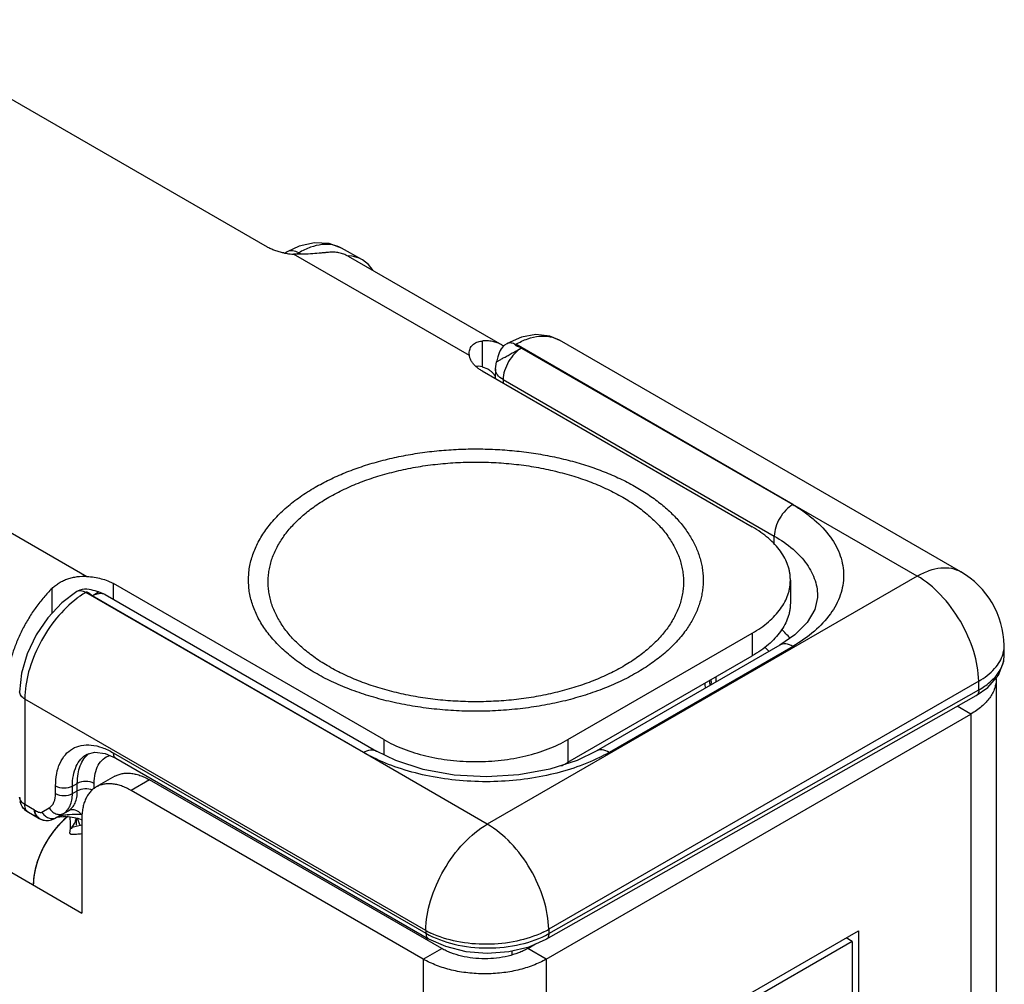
# Model space of a CAD drawing. Header units: inches. Extents: x 0 to 22, y 0 to 17.
# Tile 15 of 32: x 3.5 to 4.6, y 13.7 to 14.8. Entities that reach past the tile are written whole.
import ezdxf

# ---------------------------------------------------------------- set-up
doc = ezdxf.new("R2010")
doc.units = ezdxf.units.IN
doc.header["$LTSCALE"] = 1.21
doc.header["$MEASUREMENT"] = 0
doc.layers.get('0').update_dxf_attribs({"linetype": 'CONTINUOUS'})
for name, color, linetype in [('02___PRT_ALL_AXES', 7, 'CONTINUOUS'), ('03___PRT_ALL_CURVES', 7, 'CONTINUOUS'), ('FEATURES', 7, 'CONTINUOUS')]:
    doc.layers.add(name, color=color, linetype=linetype)

msp = doc.modelspace()

# ---------------------------------------------------------------- linework, layer by layer
at = {"color": 3, "linetype": 'CONTINUOUS'}
for p, q in [((2.1626, 14.5784), (3.5584, 13.7725)), ((4.6112, 14.0425), (4.6112, 11.447)), ((4.093, 13.7194), (4.5819, 14.0017)), ((4.5819, 14.0017), (4.5819, 11.4062)), ((3.9515, 13.7194), (3.615, 13.9137)), ((3.5408, 13.8825), (3.5346, 13.8767)), ((3.5584, 13.8811), (3.5584, 13.7725)), ((3.5469, 13.8709), (3.5465, 13.8695)), ((3.5469, 13.8709), (3.5488, 13.8736)), ((3.5469, 13.8709), (3.5469, 13.8709)), ((3.5473, 13.8709), (3.5469, 13.8709)), ((3.5519, 13.8722), (3.5473, 13.8709)), ((3.5584, 13.8737), (3.5519, 13.8722)), ((4.1669, 13.5872), (4.4524, 13.752)), ((4.4524, 13.752), (4.4524, 13.6538)), ((3.9515, 13.7194), (3.9515, 11.1239)), ((4.093, 13.7194), (4.093, 11.1239))]:
    msp.add_line(p, q, dxfattribs=at)
at = {"color": 7, "linetype": 'CONTINUOUS'}
for p, q in [((3.7949, 14.5341), (3.7925, 14.5327)), ((3.8086, 14.5405), (3.7949, 14.5341)), ((3.8081, 14.533), (3.8054, 14.5314)), ((3.811, 14.5313), (3.8081, 14.533)), ((3.8809, 14.5252), (3.8575, 14.5383)), ((4.5702, 14.1656), (4.1082, 14.4324)), ((4.377, 14.2431), (4.0579, 14.4276)), ((4.0646, 14.4233), (4.377, 14.2431)), ((4.0362, 14.4086), (4.0358, 14.4073)), ((4.0191, 14.3969), (4.3302, 14.2173)), ((4.0346, 14.3993), (4.0344, 14.3881)), ((4.0346, 14.3993), (4.0358, 14.4073)), ((4.0434, 14.387), (4.0433, 14.3829)), ((4.0434, 14.387), (4.3556, 14.2067)), ((4.5202, 14.1607), (4.377, 14.2431)), ((4.3554, 14.1971), (4.3556, 14.2067)), ((4.5202, 14.1607), (4.0252, 13.8749)), ((3.9059, 13.9723), (3.5948, 14.152)), ((4.3741, 14.1561), (4.3741, 14.1299)), ((3.8825, 13.9576), (3.5629, 14.1418)), ((3.5704, 14.1379), (3.5774, 14.1426)), ((3.8825, 13.9576), (3.5704, 14.1379)), ((3.5854, 14.1394), (3.5774, 14.1426)), ((3.5854, 14.1394), (3.8976, 13.9591)), ((4.4054, 14.1358), (4.4054, 14.1358)), ((4.1181, 13.9723), (4.3302, 14.0948)), ((4.3302, 14.0948), (4.3302, 14.0687)), ((4.3793, 14.0931), (4.3619, 14.0812)), ((4.3619, 14.0812), (4.1504, 13.9591)), ((4.3769, 14.0797), (4.1654, 13.9576)), ((4.6204, 14.0704), (4.6202, 14.0805)), ((4.1181, 13.9462), (4.3302, 14.0687)), ((4.5909, 14.0396), (4.0959, 13.7538)), ((4.283, 14.0394), (4.2826, 14.0355)), ((4.283, 14.0394), (4.283, 14.0389)), ((4.5911, 14.0296), (4.5909, 14.0396)), ((4.0931, 13.7423), (4.5881, 14.023)), ((4.096, 13.7488), (4.5911, 14.0296)), ((4.5881, 14.023), (4.5881, 14.023)), ((3.4927, 14.019), (3.4927, 13.8976)), ((3.9545, 13.7524), (3.4927, 14.019)), ((4.5819, 14.0017), (4.5663, 14.0107)), ((3.9059, 13.9723), (3.9059, 13.9551)), ((4.1181, 13.9723), (4.1181, 13.9462)), ((3.5646, 13.9557), (3.5646, 13.9557)), ((3.5945, 13.9571), (3.9546, 13.7493)), ((4.0252, 13.8749), (3.8825, 13.9576)), ((3.5974, 13.9508), (3.9574, 13.743)), ((3.5475, 13.9188), (3.5532, 13.9219)), ((3.5532, 13.9133), (3.5532, 13.9219)), ((3.5726, 13.9155), (3.5726, 13.9218)), ((3.5962, 13.93), (3.575, 13.9177)), ((3.6362, 13.926), (3.615, 13.9137)), ((3.9728, 13.7317), (3.6362, 13.926)), ((3.5282, 13.9102), (3.5282, 13.9189)), ((3.5475, 13.9101), (3.5475, 13.9188)), ((3.5475, 13.9101), (3.5532, 13.9133)), ((3.504, 13.8911), (3.4927, 13.8976)), ((3.4968, 13.8884), (3.4952, 13.8898)), ((3.5082, 13.8819), (3.4968, 13.8884)), ((3.5123, 13.8888), (3.5207, 13.8937)), ((3.5288, 13.8824), (3.5372, 13.8873)), ((3.5292, 13.8825), (3.5429, 13.8904)), ((3.5372, 13.8873), (3.5429, 13.8904)), ((3.5272, 13.8814), (3.5279, 13.8818)), ((3.5278, 13.8817), (3.5272, 13.8814)), ((3.5278, 13.8817), (3.5279, 13.8818)), ((3.5292, 13.8825), (3.5279, 13.8818)), ((3.5291, 13.8824), (3.5292, 13.8825)), ((3.552, 13.8821), (3.552, 13.8736)), ((3.556, 13.8743), (3.5535, 13.8817)), ((3.5464, 13.8708), (3.5466, 13.8695)), ((3.5564, 13.8737), (3.556, 13.8743)), ((3.9545, 13.7524), (3.9546, 13.7493)), ((4.0959, 13.7538), (4.096, 13.7488)), ((3.9551, 13.7443), (3.9551, 13.7418)), ((3.9574, 13.743), (3.9574, 13.743)), ((4.4454, 13.7398), (4.1739, 13.5831)), ((4.4454, 13.7398), (4.4383, 13.7439)), ((4.4454, 13.7398), (4.4454, 13.6416)), ((3.9515, 13.7194), (3.9728, 13.7317)), ((4.0533, 13.7289), (4.0533, 13.7241)), ((4.0717, 13.7317), (4.0808, 13.7369)), ((4.093, 13.7194), (4.0717, 13.7317))]:
    msp.add_line(p, q, dxfattribs=at)
for points in [[(3.8575, 14.5383), (3.8432, 14.5436), (3.8263, 14.5446), (3.8086, 14.5405)], [(4.1082, 14.4324), (4.097, 14.437), (4.0812, 14.4388), (4.0646, 14.4359), (4.048, 14.4287)], [(4.048, 14.4287), (4.0475, 14.4283), (4.0451, 14.4266), (4.0431, 14.4247), (4.0413, 14.4225), (4.04, 14.4203), (4.0389, 14.4179), (4.0381, 14.4155), (4.0374, 14.4132), (4.0362, 14.4086)], [(3.5528, 14.1427), (3.5352, 14.1297), (3.5192, 14.1127), (3.5058, 14.0928), (3.4956, 14.0711)], [(3.5561, 14.1443), (3.5534, 14.1431), (3.5528, 14.1427)], [(3.5774, 14.1426), (3.5762, 14.1429), (3.5739, 14.1435), (3.5716, 14.1442), (3.5693, 14.1447), (3.5668, 14.1452), (3.5642, 14.1455), (3.5616, 14.1454), (3.5588, 14.1451), (3.5561, 14.1443)], [(4.4054, 14.1358), (4.4024, 14.122), (4.3936, 14.1073), (4.3793, 14.0931)], [(3.4956, 14.0711), (3.4891, 14.0487), (3.4868, 14.0272)], [(4.5881, 14.023), (4.6013, 14.0322), (4.6136, 14.0464), (4.6197, 14.0626), (4.6204, 14.0704)], [(3.5646, 13.9557), (3.5735, 13.958), (3.5851, 13.9563), (3.5974, 13.9508)], [(4.1504, 13.9591), (4.1285, 13.9484), (4.097, 13.9381), (4.0616, 13.9316), (4.0243, 13.9293), (3.9869, 13.9315), (3.9515, 13.938), (3.92, 13.9483), (3.8976, 13.9591)], [(3.5291, 13.8824), (3.5301, 13.8829), (3.5329, 13.8835), (3.5366, 13.8839), (3.5407, 13.8839), (3.5451, 13.8835), (3.5494, 13.8827), (3.5536, 13.8817)], [(3.5536, 13.8817), (3.5578, 13.8804), (3.5584, 13.8801)], [(3.9574, 13.743), (3.9769, 13.7342), (4.0003, 13.7284), (4.0252, 13.7263), (4.0501, 13.7281), (4.0735, 13.7337), (4.0931, 13.7423)]]:
    msp.add_lwpolyline(points, dxfattribs=at)
for centre, radius, start, end in [((4.5202, 14.079), 0.1, 0.8586, 59.9972), ((3.6197, 14.0464), 0.111, 124.8198, 126.8816), ((3.6133, 14.0558), 0.0996, 120.3771, 124.8861), ((4.2592, 13.9887), 0.1523, 41.2487, 46.467), ((4.5875, 14.08), 0.0328, 348.7553, 0.8009), ((4.2447, 13.975), 0.1442, 43.3905, 46.0753), ((4.586, 14.0803), 0.0342, 344.3923, 348.7615), ((4.1766, 14.0177), 0.101, 8.1229, 10.9666), ((4.1797, 14.0216), 0.103, 9.5923, 10.2707), ((4.18, 14.0217), 0.1026, 9.3156, 9.592), ((4.1805, 14.0217), 0.1022, 8.099, 9.3163), ((4.181, 14.0218), 0.1017, 7.3985, 8.0984), ((4.1363, 14.042), 0.1468, 358.9846, 359.715), ((4.1411, 14.0456), 0.1476, 357.3907, 359.5542), ((4.0667, 14.1287), 0.1975, 296.3446, 299.9842), ((4.0445, 14.0738), 0.1473, 296.6216, 299.9858), ((3.507, 13.9058), 0.0201, 180.0311, 195.0264), ((3.5182, 13.8992), 0.02, 239.9189, 274.7945), ((3.5526, 13.7763), 0.1098, 87.1173, 89.9731), ((4.003, 13.8396), 0.0998, 240.929, 244.5106), ((4.0455, 13.8413), 0.101, 295.8847, 299.9771)]:
    msp.add_arc(centre, radius, start, end, dxfattribs=at)
at = {"color": 3, "linetype": 'CONTINUOUS'}
for centre, radius, start, end in [((3.609, 13.8033), 0.1045, 136.5475, 137.5253), ((3.6073, 13.8049), 0.1022, 135.4774, 136.5481), ((3.5969, 13.8163), 0.0867, 128.7827, 130.2602), ((3.5266, 13.8859), 0.0256, 348.5977, 351.0593), ((3.6176, 13.7959), 0.1159, 140.512, 146.6485), ((3.6119, 13.8006), 0.1085, 137.5311, 140.5134), ((3.5332, 13.8837), 0.0186, 327.1737, 330.1538), ((3.6212, 13.7933), 0.1204, 149.7808, 155.4404), ((3.6218, 13.793), 0.121, 146.6029, 149.7904), ((3.6178, 13.795), 0.1165, 155.4549, 158.7152), ((3.599, 13.8011), 0.0967, 165.212, 168.3971)]:
    msp.add_arc(centre, radius, start, end, dxfattribs=at)
at = {"color": 7, "linetype": 'CONTINUOUS'}
msp.add_ellipse((3.8317, 14.4381), major_axis=(0.0493, 0.087), ratio=0.572358, start_param=5.975791, end_param=6.565757, dxfattribs=at)
for points, knots in [([(3.8081, 14.533), (3.8059, 14.5342), (3.8015, 14.5359), (3.7967, 14.5351), (3.7949, 14.5341)], [0, 0, 0, 0, 0.549283, 1, 1, 1, 1]), ([(3.8575, 14.5383), (3.8542, 14.5401), (3.8467, 14.5427), (3.8343, 14.5429), (3.8211, 14.5396), (3.8124, 14.5355), (3.8081, 14.533)], [0, 0, 0, 0, 0.216954, 0.450105, 0.709771, 1, 1, 1, 1]), ([(4.0579, 14.4276), (4.0623, 14.4301), (4.0711, 14.4342), (4.0846, 14.4374), (4.0973, 14.437), (4.1049, 14.4343), (4.1082, 14.4324)], [0, 0, 0, 0, 0.289121, 0.548303, 0.781828, 1, 1, 1, 1]), ([(4.0358, 14.4073), (4.0358, 14.4074), (4.0361, 14.4075), (4.0366, 14.4079), (4.0375, 14.4083), (4.0386, 14.409), (4.04, 14.4098), (4.0424, 14.4112), (4.0458, 14.4131), (4.0504, 14.4156), (4.0552, 14.4183), (4.06, 14.4208), (4.0631, 14.4225), (4.0646, 14.4233)], [0, 0, 0, 0, 0.007418, 0.026083, 0.055755, 0.095852, 0.14575, 0.20456, 0.344461, 0.505617, 0.676544, 0.84564, 1, 1, 1, 1]), ([(4.0646, 14.4233), (4.0616, 14.4216), (4.056, 14.4168), (4.0494, 14.4079), (4.0448, 14.3977), (4.0434, 14.3904), (4.0434, 14.387)], [0, 0, 0, 0, 0.236742, 0.498927, 0.761702, 1, 1, 1, 1]), ([(4.048, 14.4287), (4.0494, 14.4294), (4.053, 14.4299), (4.0563, 14.4285), (4.0579, 14.4276)], [0, 0, 0, 0, 0.448591, 1, 1, 1, 1]), ([(4.0646, 14.4233), (4.0643, 14.4235), (4.0635, 14.4239), (4.062, 14.4245), (4.0602, 14.4252), (4.0587, 14.4258), (4.0578, 14.4264), (4.0574, 14.4268), (4.0574, 14.4273), (4.0577, 14.4275), (4.0579, 14.4276)], [0, 0, 0, 0, 0.133444, 0.291683, 0.541391, 0.757912, 0.838165, 0.894806, 0.937417, 1, 1, 1, 1]), ([(4.0434, 14.387), (4.0409, 14.3884), (4.0375, 14.3911), (4.035, 14.3957), (4.0346, 14.3981), (4.0346, 14.3993)], [0, 0, 0, 0, 0.550381, 0.783396, 1, 1, 1, 1]), ([(3.8269, 14.2629), (3.8323, 14.266), (3.8436, 14.272), (3.8614, 14.2799), (3.8803, 14.2869), (3.9002, 14.2929), (3.9209, 14.2979), (3.9423, 14.3019), (3.9642, 14.3048), (3.9864, 14.3066), (4.0089, 14.3073), (4.0313, 14.3069), (4.0536, 14.3054), (4.0756, 14.3028), (4.0971, 14.2991), (4.1181, 14.2944), (4.1382, 14.2887), (4.1574, 14.2819), (4.1755, 14.2743), (4.1925, 14.2658), (4.2081, 14.2564), (4.2223, 14.2463), (4.2349, 14.2356), (4.2459, 14.2243), (4.2552, 14.2124), (4.2627, 14.2001), (4.2674, 14.1895), (4.2702, 14.1809), (4.2719, 14.1744), (4.273, 14.168), (4.2736, 14.1615), (4.2738, 14.155), (4.2735, 14.1485), (4.2727, 14.142), (4.2714, 14.1355), (4.2696, 14.1291), (4.2666, 14.1205), (4.2616, 14.1099), (4.2565, 14.102), (4.2537, 14.0981)], [0, 0, 0, 0, 0.032049, 0.065388, 0.099897, 0.135458, 0.171931, 0.209156, 0.24696, 0.285164, 0.323583, 0.362028, 0.40031, 0.438242, 0.475645, 0.512345, 0.548179, 0.583001, 0.616681, 0.649112, 0.680212, 0.709932, 0.738257, 0.765215, 0.790884, 0.815392, 0.838923, 0.850402, 0.861731, 0.872947, 0.884088, 0.895195, 0.906309, 0.917471, 0.92872, 0.940095, 0.951632, 0.97531, 1, 1, 1, 1]), ([(3.8429, 14.2516), (3.8486, 14.2548), (3.8605, 14.261), (3.8793, 14.269), (3.8994, 14.276), (3.9206, 14.2817), (3.9427, 14.2863), (3.9654, 14.2896), (3.9886, 14.2915), (4.012, 14.2922), (4.0354, 14.2915), (4.0586, 14.2896), (4.0813, 14.2863), (4.1034, 14.2817), (4.1246, 14.276), (4.1447, 14.269), (4.1635, 14.261), (4.1809, 14.2519), (4.1943, 14.2435), (4.204, 14.2363), (4.2108, 14.2307), (4.2171, 14.225), (4.2229, 14.2191), (4.2282, 14.2131), (4.2344, 14.2049), (4.241, 14.1944), (4.2459, 14.1832), (4.2486, 14.1742), (4.25, 14.1675), (4.2509, 14.1607), (4.2512, 14.1539), (4.2509, 14.1471), (4.25, 14.1404), (4.2486, 14.1336), (4.2459, 14.1246), (4.241, 14.1135), (4.233, 14.1007), (4.2229, 14.0884), (4.2107, 14.0768), (4.1967, 14.0659), (4.1865, 14.0594), (4.1811, 14.0563)], [0, 0, 0, 0, 0.03253, 0.066532, 0.101848, 0.138316, 0.175733, 0.213878, 0.252517, 0.291405, 0.330292, 0.368929, 0.407074, 0.444491, 0.480962, 0.516285, 0.550291, 0.582837, 0.613826, 0.628723, 0.643216, 0.657309, 0.671008, 0.684326, 0.697279, 0.722169, 0.74593, 0.757492, 0.768898, 0.780197, 0.791443, 0.802688, 0.813988, 0.825394, 0.836958, 0.860719, 0.885611, 0.911869, 0.939646, 0.969026, 1, 1, 1, 1]), ([(4.1971, 14.0492), (4.1909, 14.0456), (4.1779, 14.0388), (4.1572, 14.03), (4.1352, 14.0225), (4.112, 14.0161), (4.0879, 14.0112), (4.063, 14.0076), (4.0376, 14.0054), (4.012, 14.0047), (3.9864, 14.0054), (3.961, 14.0076), (3.9361, 14.0112), (3.912, 14.0161), (3.8888, 14.0225), (3.8668, 14.03), (3.8461, 14.0388), (3.8271, 14.0488), (3.8125, 14.058), (3.8018, 14.0659), (3.7944, 14.072), (3.7875, 14.0782), (3.7812, 14.0847), (3.7754, 14.0913), (3.7685, 14.1002), (3.7613, 14.1118), (3.756, 14.124), (3.753, 14.1338), (3.7514, 14.1412), (3.7505, 14.1486), (3.7502, 14.1561), (3.7505, 14.1635), (3.7514, 14.1709), (3.753, 14.1783), (3.756, 14.1881), (3.7613, 14.2003), (3.7701, 14.2143), (3.7812, 14.2278), (3.7944, 14.2405), (3.8098, 14.2524), (3.821, 14.2595), (3.8269, 14.2629)], [0, 0, 0, 0, 0.03253, 0.066531, 0.101848, 0.138315, 0.175733, 0.213878, 0.252517, 0.291405, 0.330292, 0.368929, 0.407074, 0.444491, 0.480962, 0.516286, 0.550291, 0.582837, 0.613826, 0.628723, 0.643216, 0.657309, 0.671008, 0.684326, 0.697279, 0.72217, 0.74593, 0.757492, 0.768898, 0.780197, 0.791443, 0.802688, 0.813988, 0.825394, 0.836958, 0.860719, 0.885611, 0.911869, 0.939647, 0.969026, 1, 1, 1, 1]), ([(4.1811, 14.0563), (4.1754, 14.053), (4.1635, 14.0469), (4.1447, 14.0388), (4.1246, 14.0319), (4.1034, 14.0261), (4.0813, 14.0216), (4.0586, 14.0183), (4.0354, 14.0163), (4.012, 14.0157), (3.9886, 14.0163), (3.9654, 14.0183), (3.9427, 14.0216), (3.9206, 14.0261), (3.8994, 14.0319), (3.8793, 14.0388), (3.8605, 14.0469), (3.8431, 14.0559), (3.8297, 14.0644), (3.82, 14.0716), (3.8132, 14.0771), (3.8069, 14.0829), (3.8011, 14.0887), (3.7958, 14.0948), (3.7896, 14.103), (3.783, 14.1135), (3.7781, 14.1246), (3.7754, 14.1336), (3.774, 14.1404), (3.7731, 14.1471), (3.7728, 14.1539), (3.7731, 14.1607), (3.774, 14.1675), (3.7754, 14.1742), (3.7781, 14.1833), (3.783, 14.1944), (3.791, 14.2072), (3.8011, 14.2195), (3.8132, 14.2311), (3.8273, 14.2419), (3.8375, 14.2484), (3.8429, 14.2516)], [0, 0, 0, 0, 0.03253, 0.066532, 0.101848, 0.138316, 0.175733, 0.213879, 0.252517, 0.291405, 0.330292, 0.36893, 0.407074, 0.444491, 0.480962, 0.516286, 0.550291, 0.582837, 0.613826, 0.628723, 0.643216, 0.657309, 0.671008, 0.684326, 0.697279, 0.722169, 0.74593, 0.757492, 0.768898, 0.780197, 0.791443, 0.802688, 0.813988, 0.825394, 0.836957, 0.860719, 0.885611, 0.911869, 0.939646, 0.969026, 1, 1, 1, 1]), ([(4.3769, 14.243), (4.3739, 14.2413), (4.3682, 14.2366), (4.3616, 14.2276), (4.3571, 14.2174), (4.3557, 14.2101), (4.3556, 14.2067)], [0, 0, 0, 0, 0.236707, 0.498914, 0.761711, 1, 1, 1, 1]), ([(4.377, 14.2431), (4.3814, 14.2405), (4.3899, 14.2349), (4.4051, 14.2232), (4.4206, 14.207), (4.4326, 14.1848), (4.4368, 14.1614), (4.4326, 14.1379), (4.4206, 14.1157), (4.4016, 14.0957), (4.3856, 14.0848), (4.3769, 14.0797)], [0, 0, 0, 0, 0.074187, 0.144743, 0.274398, 0.391026, 0.499956, 0.608883, 0.725508, 0.855145, 1, 1, 1, 1]), ([(4.3741, 14.1561), (4.3741, 14.1575), (4.374, 14.1603), (4.3735, 14.1646), (4.3726, 14.1688), (4.3709, 14.1744), (4.3678, 14.1814), (4.3628, 14.1895), (4.3564, 14.1972), (4.3488, 14.2044), (4.34, 14.2113), (4.3336, 14.2153), (4.3302, 14.2173)], [0, 0, 0, 0, 0.053916, 0.108091, 0.162776, 0.218213, 0.332138, 0.451467, 0.577346, 0.71056, 0.851506, 1, 1, 1, 1]), ([(4.3556, 14.2067), (4.3633, 14.2023), (4.377, 14.1928), (4.3934, 14.1755), (4.4035, 14.1562), (4.4056, 14.1424), (4.4054, 14.1358)], [0, 0, 0, 0, 0.290157, 0.549141, 0.781893, 1, 1, 1, 1]), ([(4.5202, 14.1607), (4.5246, 14.1632), (4.5333, 14.1673), (4.5468, 14.1706), (4.5593, 14.1703), (4.5669, 14.1675), (4.5702, 14.1656)], [0, 0, 0, 0, 0.289778, 0.549072, 0.782228, 1, 1, 1, 1]), ([(4.5909, 14.0396), (4.5907, 14.0511), (4.5862, 14.0753), (4.571, 14.1093), (4.5489, 14.1392), (4.5301, 14.1549), (4.5202, 14.1607)], [0, 0, 0, 0, 0.238292, 0.501083, 0.763285, 1, 1, 1, 1]), ([(4.3302, 14.0948), (4.3336, 14.0968), (4.34, 14.1008), (4.3488, 14.1077), (4.3564, 14.1149), (4.3628, 14.1226), (4.3678, 14.1307), (4.3709, 14.1377), (4.3726, 14.1433), (4.3735, 14.1475), (4.374, 14.1518), (4.3741, 14.1546), (4.3741, 14.1561)], [0, 0, 0, 0, 0.148494, 0.28944, 0.422654, 0.548533, 0.667862, 0.781787, 0.837224, 0.891909, 0.946084, 1, 1, 1, 1]), ([(3.5629, 14.1418), (3.5612, 14.1427), (3.5579, 14.1441), (3.5542, 14.1435), (3.5528, 14.1427)], [0, 0, 0, 0, 0.550124, 1, 1, 1, 1]), ([(3.5704, 14.1379), (3.5697, 14.1383), (3.5684, 14.1393), (3.5669, 14.1406), (3.5656, 14.1415), (3.5647, 14.142), (3.5638, 14.1421), (3.5632, 14.1419), (3.5629, 14.1418)], [0, 0, 0, 0, 0.269938, 0.551781, 0.680817, 0.795512, 0.897439, 1, 1, 1, 1]), ([(3.5704, 14.1379), (3.5709, 14.1383), (3.5732, 14.1394), (3.5756, 14.1403), (3.5774, 14.1406)], [0, 0, 0, 0, 0.267727, 1, 1, 1, 1]), ([(3.5774, 14.1406), (3.5788, 14.1408), (3.5816, 14.141), (3.5842, 14.1401), (3.5854, 14.1394)], [0, 0, 0, 0, 0.521384, 1, 1, 1, 1]), ([(3.5531, 14.1352), (3.5443, 14.1286), (3.5279, 14.1123), (3.509, 14.0833), (3.4963, 14.0517), (3.4927, 14.0295), (3.4927, 14.019)], [0, 0, 0, 0, 0.24504, 0.507852, 0.766457, 1, 1, 1, 1]), ([(4.3741, 14.1299), (4.3741, 14.1285), (4.374, 14.1257), (4.3735, 14.1214), (4.3726, 14.1172), (4.3709, 14.1115), (4.3678, 14.1046), (4.3628, 14.0965), (4.3564, 14.0888), (4.3488, 14.0815), (4.34, 14.0747), (4.3336, 14.0706), (4.3302, 14.0687)], [0, 0, 0, 0, 0.053916, 0.108091, 0.162776, 0.218213, 0.332138, 0.451467, 0.577346, 0.71056, 0.851506, 1, 1, 1, 1]), ([(4.2537, 14.0981), (4.2503, 14.0934), (4.2447, 14.0866), (4.2364, 14.0781), (4.2271, 14.0697), (4.2142, 14.0597), (4.2029, 14.0526), (4.1971, 14.0492)], [0, 0, 0, 0, 0.229582, 0.349333, 0.47251, 0.729312, 1, 1, 1, 1]), ([(4.3769, 14.0797), (4.3744, 14.0811), (4.3704, 14.0827), (4.3651, 14.0826), (4.3629, 14.0818), (4.3619, 14.0812)], [0, 0, 0, 0, 0.547698, 0.781681, 1, 1, 1, 1]), ([(4.5909, 14.0396), (4.5977, 14.0435), (4.6094, 14.0522), (4.6172, 14.0648), (4.619, 14.0711)], [0, 0, 0, 0, 0.545493, 1, 1, 1, 1]), ([(4.5911, 14.0296), (4.5955, 14.0321), (4.6035, 14.0376), (4.6131, 14.0476), (4.6191, 14.0587), (4.6204, 14.0666), (4.6204, 14.0704)], [0, 0, 0, 0, 0.290808, 0.550135, 0.782742, 1, 1, 1, 1]), ([(3.4927, 14.019), (3.4911, 14.02), (3.4882, 14.0222), (3.4868, 14.0256), (3.4868, 14.0272)], [0, 0, 0, 0, 0.550744, 1, 1, 1, 1]), ([(4.5911, 14.0296), (4.5911, 14.0282), (4.5908, 14.0257), (4.5891, 14.0236), (4.5881, 14.023)], [0, 0, 0, 0, 0.551597, 1, 1, 1, 1]), ([(3.5282, 13.9189), (3.5282, 13.9236), (3.5289, 13.9327), (3.5326, 13.9451), (3.5388, 13.9551), (3.5473, 13.9623), (3.5578, 13.9662), (3.5697, 13.9665), (3.5822, 13.9634), (3.5904, 13.9595), (3.5945, 13.9571)], [0, 0, 0, 0, 0.144862, 0.274479, 0.391073, 0.499971, 0.608876, 0.725486, 0.855121, 1, 1, 1, 1]), ([(3.9059, 13.9723), (3.9095, 13.9703), (3.9169, 13.9664), (3.9288, 13.9614), (3.9414, 13.957), (3.9547, 13.9534), (3.9685, 13.9505), (3.9828, 13.9485), (3.9973, 13.9472), (4.012, 13.9468), (4.0267, 13.9472), (4.0412, 13.9485), (4.0555, 13.9505), (4.0693, 13.9534), (4.0826, 13.957), (4.0952, 13.9614), (4.1071, 13.9664), (4.1145, 13.9703), (4.1181, 13.9723)], [0, 0, 0, 0, 0.055812, 0.11418, 0.174792, 0.237354, 0.301548, 0.366993, 0.433284, 0.5, 0.566716, 0.633007, 0.698452, 0.762646, 0.825208, 0.88582, 0.944188, 1, 1, 1, 1]), ([(3.5475, 13.9188), (3.5475, 13.9229), (3.5482, 13.9307), (3.5514, 13.9414), (3.5568, 13.9501), (3.5619, 13.9542), (3.5646, 13.9557)], [0, 0, 0, 0, 0.289955, 0.548977, 0.781887, 1, 1, 1, 1]), ([(3.5532, 13.9219), (3.5532, 13.9255), (3.5537, 13.9324), (3.5562, 13.942), (3.5603, 13.9501), (3.5642, 13.9544), (3.5664, 13.9561)], [0, 0, 0, 0, 0.286434, 0.546168, 0.781774, 1, 1, 1, 1]), ([(3.5945, 13.9571), (3.5945, 13.9558), (3.5949, 13.9534), (3.5965, 13.9514), (3.5974, 13.9508)], [0, 0, 0, 0, 0.550747, 1, 1, 1, 1]), ([(3.8937, 13.9517), (3.8927, 13.9521), (3.889, 13.954), (3.8853, 13.956), (3.8825, 13.9576)], [0, 0, 0, 0, 0.253768, 1, 1, 1, 1]), ([(3.8826, 13.9576), (3.8851, 13.9591), (3.8891, 13.9606), (3.8944, 13.9605), (3.8966, 13.9597), (3.8976, 13.9591)], [0, 0, 0, 0, 0.547704, 0.78168, 1, 1, 1, 1]), ([(4.1654, 13.9576), (4.1629, 13.9591), (4.159, 13.9606), (4.1537, 13.9605), (4.1514, 13.9597), (4.1504, 13.9591)], [0, 0, 0, 0, 0.547704, 0.78168, 1, 1, 1, 1]), ([(3.5726, 13.9218), (3.5726, 13.9256), (3.5732, 13.9329), (3.5767, 13.9427), (3.5825, 13.9502), (3.5878, 13.9531), (3.5906, 13.954)], [0, 0, 0, 0, 0.292802, 0.550164, 0.78009, 1, 1, 1, 1]), ([(4.1544, 13.9517), (4.1352, 13.9422), (4.0921, 13.9283), (4.0356, 13.9226), (3.9889, 13.925), (3.9549, 13.9303), (3.923, 13.9389), (3.9031, 13.9471), (3.8937, 13.9517)], [0, 0, 0, 0, 0.239267, 0.499532, 0.631224, 0.760163, 0.883813, 1, 1, 1, 1]), ([(3.5962, 13.93), (3.5975, 13.9307), (3.6003, 13.932), (3.6048, 13.9333), (3.6096, 13.9338), (3.6146, 13.9336), (3.6199, 13.9327), (3.6253, 13.9312), (3.6308, 13.9289), (3.6344, 13.927), (3.6362, 13.926)], [0, 0, 0, 0, 0.108019, 0.218068, 0.33198, 0.451313, 0.577245, 0.710595, 0.851595, 1, 1, 1, 1]), ([(3.5726, 13.9218), (3.5697, 13.9234), (3.5629, 13.9248), (3.5561, 13.9235), (3.5532, 13.9219)], [0, 0, 0, 0, 0.498873, 1, 1, 1, 1]), ([(3.5207, 13.8937), (3.5219, 13.8943), (3.5242, 13.8962), (3.5275, 13.9017), (3.5282, 13.9068), (3.5282, 13.9102)], [0, 0, 0, 0, 0.218428, 0.452345, 1, 1, 1, 1]), ([(3.5282, 13.9189), (3.5311, 13.9172), (3.5379, 13.9159), (3.5446, 13.9172), (3.5475, 13.9188)], [0, 0, 0, 0, 0.498873, 1, 1, 1, 1]), ([(3.5282, 13.9102), (3.5311, 13.9086), (3.5379, 13.9073), (3.5446, 13.9085), (3.5475, 13.9101)], [0, 0, 0, 0, 0.498873, 1, 1, 1, 1]), ([(3.5372, 13.8873), (3.5388, 13.8882), (3.5419, 13.8908), (3.5452, 13.8962), (3.5472, 13.9028), (3.5475, 13.9076), (3.5475, 13.9101)], [0, 0, 0, 0, 0.217356, 0.450471, 0.709907, 1, 1, 1, 1]), ([(3.5429, 13.8904), (3.5445, 13.8913), (3.5476, 13.8939), (3.5509, 13.8993), (3.5529, 13.9059), (3.5532, 13.9107), (3.5532, 13.9133)], [0, 0, 0, 0, 0.218173, 0.451447, 0.710538, 1, 1, 1, 1]), ([(3.5709, 13.914), (3.5681, 13.9152), (3.562, 13.916), (3.5558, 13.9147), (3.5532, 13.9133)], [0, 0, 0, 0, 0.508074, 1, 1, 1, 1]), ([(3.4927, 13.8976), (3.4911, 13.8986), (3.4882, 13.9007), (3.4868, 13.9042), (3.4868, 13.9058)], [0, 0, 0, 0, 0.550791, 1, 1, 1, 1]), ([(3.4952, 13.8898), (3.4947, 13.8903), (3.4932, 13.8926), (3.4927, 13.8955), (3.4927, 13.8976)], [0, 0, 0, 0, 0.222228, 1, 1, 1, 1]), ([(3.504, 13.8911), (3.5055, 13.8903), (3.5079, 13.8888), (3.5112, 13.8882), (3.5123, 13.8888)], [0, 0, 0, 0, 0.56768, 1, 1, 1, 1]), ([(3.504, 13.8911), (3.5041, 13.8906), (3.5044, 13.8888), (3.5048, 13.887), (3.5054, 13.8858)], [0, 0, 0, 0, 0.267649, 1, 1, 1, 1]), ([(3.5081, 13.8819), (3.5068, 13.8827), (3.5045, 13.8856), (3.504, 13.8892), (3.504, 13.8911)], [0, 0, 0, 0, 0.449225, 1, 1, 1, 1]), ([(3.5123, 13.8888), (3.5132, 13.8873), (3.5154, 13.8846), (3.5197, 13.8818), (3.5244, 13.8809), (3.5275, 13.8817), (3.5288, 13.8824)], [0, 0, 0, 0, 0.272376, 0.532435, 0.773582, 1, 1, 1, 1]), ([(3.5207, 13.8937), (3.5216, 13.8921), (3.5238, 13.8894), (3.5281, 13.8867), (3.5329, 13.8857), (3.5359, 13.8865), (3.5372, 13.8873)], [0, 0, 0, 0, 0.27252, 0.532546, 0.773636, 1, 1, 1, 1]), ([(3.5581, 13.8859), (3.5562, 13.8882), (3.5524, 13.8911), (3.5467, 13.8918), (3.544, 13.891), (3.5429, 13.8904)], [0, 0, 0, 0, 0.527514, 0.769979, 1, 1, 1, 1]), ([(3.5054, 13.8858), (3.5067, 13.8835), (3.5113, 13.8798), (3.517, 13.8791), (3.5199, 13.8793)], [0, 0, 0, 0, 0.473141, 1, 1, 1, 1]), ([(3.5279, 13.8818), (3.5277, 13.8817), (3.5266, 13.8812), (3.5283, 13.8821), (3.5288, 13.8824)], [0, 0, 0, 0, 0.278072, 1, 1, 1, 1]), ([(3.5526, 13.886), (3.5489, 13.886), (3.5432, 13.8858), (3.5363, 13.8848), (3.5322, 13.8838), (3.5301, 13.883), (3.5292, 13.8825)], [0, 0, 0, 0, 0.461295, 0.725345, 0.867016, 1, 1, 1, 1]), ([(3.9545, 13.7524), (3.9545, 13.764), (3.9589, 13.7884), (3.974, 13.8228), (3.9962, 13.8531), (4.0152, 13.8691), (4.0252, 13.8749)], [0, 0, 0, 0, 0.237217, 0.499992, 0.76277, 1, 1, 1, 1]), ([(4.0959, 13.7538), (4.0958, 13.7653), (4.0912, 13.7895), (4.076, 13.8235), (4.054, 13.8534), (4.0352, 13.8691), (4.0252, 13.8749)], [0, 0, 0, 0, 0.238292, 0.501083, 0.763285, 1, 1, 1, 1]), ([(4.0896, 13.7504), (4.08, 13.7458), (4.0585, 13.7389), (4.0247, 13.7354), (3.991, 13.7384), (3.9696, 13.745), (3.9601, 13.7495)], [0, 0, 0, 0, 0.240728, 0.501633, 0.761665, 1, 1, 1, 1]), ([(3.9546, 13.7493), (3.9646, 13.7435), (3.988, 13.735), (4.0253, 13.7309), (4.0626, 13.7348), (4.086, 13.7431), (4.096, 13.7488)], [0, 0, 0, 0, 0.237262, 0.500311, 0.763193, 1, 1, 1, 1]), ([(3.9546, 13.7493), (3.9546, 13.7479), (3.9549, 13.7455), (3.9565, 13.7435), (3.9574, 13.743)], [0, 0, 0, 0, 0.550744, 1, 1, 1, 1]), ([(4.096, 13.7488), (4.096, 13.7475), (4.0957, 13.7449), (4.094, 13.7428), (4.0931, 13.7423)], [0, 0, 0, 0, 0.551585, 1, 1, 1, 1]), ([(4.0717, 13.7317), (4.0701, 13.7307), (4.0666, 13.7289), (4.0591, 13.7257), (4.0489, 13.7226), (4.0358, 13.7203), (4.0223, 13.7196), (4.0087, 13.7203), (3.9956, 13.7226), (3.9854, 13.7257), (3.9779, 13.7289), (3.9744, 13.7307), (3.9728, 13.7317)], [0, 0, 0, 0, 0.055746, 0.114139, 0.237398, 0.367003, 0.5, 0.632997, 0.762602, 0.885861, 0.944254, 1, 1, 1, 1])]:
    msp.add_open_spline(points, degree=3, knots=knots, dxfattribs=at)
at = {"color": 3, "linetype": 'CONTINUOUS'}
for points, knots in [([(4.6112, 14.0425), (4.6112, 14.0406), (4.6108, 14.0368), (4.6094, 14.0312), (4.607, 14.0256), (4.6036, 14.0203), (4.5994, 14.0151), (4.5943, 14.0103), (4.5884, 14.0057), (4.5841, 14.003), (4.5819, 14.0017)], [0, 0, 0, 0, 0.108025, 0.218075, 0.331988, 0.451323, 0.57726, 0.71062, 0.851615, 1, 1, 1, 1]), ([(3.615, 13.9137), (3.6132, 13.9148), (3.6096, 13.9167), (3.6041, 13.9189), (3.5987, 13.9205), (3.5934, 13.9214), (3.5884, 13.9216), (3.5836, 13.921), (3.5791, 13.9198), (3.5763, 13.9185), (3.575, 13.9177)], [0, 0, 0, 0, 0.148405, 0.289405, 0.422755, 0.548687, 0.66802, 0.781932, 0.891981, 1, 1, 1, 1]), ([(3.575, 13.9177), (3.5736, 13.917), (3.5711, 13.9152), (3.5678, 13.9119), (3.5649, 13.908), (3.5626, 13.9036), (3.5607, 13.8986), (3.5594, 13.8931), (3.5586, 13.8872), (3.5584, 13.8832), (3.5584, 13.8811)], [0, 0, 0, 0, 0.108022, 0.218073, 0.331987, 0.451321, 0.577252, 0.710601, 0.851598, 1, 1, 1, 1]), ([(3.5346, 13.8767), (3.5297, 13.8719), (3.521, 13.861), (3.5125, 13.8457), (3.5074, 13.8329), (3.5047, 13.8233), (3.5029, 13.8139), (3.5025, 13.8077), (3.5025, 13.8048)], [0, 0, 0, 0, 0.255535, 0.517459, 0.646005, 0.770317, 0.888751, 1, 1, 1, 1]), ([(3.5425, 13.8839), (3.5418, 13.8834), (3.539, 13.881), (3.5363, 13.8785), (3.5344, 13.8766)], [0, 0, 0, 0, 0.244389, 1, 1, 1, 1]), ([(3.5455, 13.8756), (3.5455, 13.8762), (3.5453, 13.8788), (3.545, 13.8813), (3.5446, 13.8833)], [0, 0, 0, 0, 0.221234, 1, 1, 1, 1]), ([(3.5584, 13.8636), (3.5573, 13.8635), (3.5553, 13.8633), (3.5526, 13.8631), (3.5503, 13.863), (3.5486, 13.8629), (3.5472, 13.8629), (3.5463, 13.863), (3.5457, 13.8632), (3.5454, 13.8634), (3.5451, 13.8636), (3.5449, 13.8639), (3.5447, 13.8645), (3.5447, 13.8654), (3.5448, 13.8664), (3.545, 13.8677), (3.5452, 13.8693), (3.5455, 13.872), (3.5455, 13.8741), (3.5455, 13.8756)], [0, 0, 0, 0, 0.128291, 0.234969, 0.321841, 0.390749, 0.443667, 0.482941, 0.498477, 0.512011, 0.524301, 0.536232, 0.562207, 0.594845, 0.63623, 0.687262, 0.748509, 0.820549, 1, 1, 1, 1]), ([(3.5493, 13.8745), (3.5498, 13.8753), (3.5508, 13.8774), (3.5514, 13.8796), (3.5517, 13.8809)], [0, 0, 0, 0, 0.442822, 1, 1, 1, 1]), ([(3.5092, 13.8373), (3.5088, 13.8363), (3.5074, 13.8325), (3.5062, 13.8287), (3.5054, 13.8258)], [0, 0, 0, 0, 0.253855, 1, 1, 1, 1]), ([(3.5042, 13.8205), (3.5037, 13.8179), (3.5028, 13.8126), (3.5025, 13.8073), (3.5025, 13.8048)], [0, 0, 0, 0, 0.514278, 1, 1, 1, 1]), ([(4.093, 13.7194), (4.0906, 13.718), (4.0856, 13.7155), (4.0749, 13.7109), (4.0603, 13.7064), (4.0416, 13.7032), (4.0223, 13.7021), (4.0029, 13.7032), (3.9842, 13.7064), (3.9696, 13.7109), (3.9589, 13.7155), (3.9539, 13.718), (3.9515, 13.7194)], [0, 0, 0, 0, 0.055792, 0.114189, 0.23739, 0.366994, 0.5, 0.633006, 0.76261, 0.885811, 0.944208, 1, 1, 1, 1])]:
    msp.add_open_spline(points, degree=3, knots=knots, dxfattribs=at)
at = {"color": 7, "linetype": 'CONTINUOUS'}
for points in [[(3.491, 13.8935), (3.4894, 13.8956), (3.4882, 13.898), (3.4875, 13.9006)], [(3.4968, 13.8884), (3.4946, 13.8897), (3.4926, 13.8915), (3.491, 13.8935)], [(3.5199, 13.8793), (3.5224, 13.8795), (3.5249, 13.8802), (3.5272, 13.8814)]]:
    msp.add_open_spline(points, degree=3, dxfattribs=at)
at = {"layer": '02___PRT_ALL_AXES', "color": 7, "linetype": 'CONTINUOUS'}
msp.add_line((3.865, 14.529), (4.0418, 14.427), dxfattribs=at)
at = {"layer": '03___PRT_ALL_CURVES', "color": 40, "linetype": 'CONTINUOUS'}
for p, q in [((3.5423, 13.8838), (3.538, 13.8801)), ((3.5584, 13.8737), (3.5584, 13.7725))]:
    msp.add_line(p, q, dxfattribs=at)
for points, knots in [([(3.538, 13.8801), (3.5377, 13.8798), (3.5374, 13.8795), (3.537, 13.8791), (3.5367, 13.8789), (3.5365, 13.8787), (3.5363, 13.8785), (3.5361, 13.8783), (3.536, 13.8781), (3.5359, 13.8781), (3.5358, 13.878), (3.5358, 13.8779), (3.5357, 13.8779), (3.5357, 13.8779), (3.5356, 13.8778), (3.5355, 13.8777), (3.5354, 13.8775), (3.5352, 13.8773), (3.535, 13.8771), (3.5348, 13.877), (3.5347, 13.8768), (3.5346, 13.8767), (3.5345, 13.8767), (3.5345, 13.8766), (3.5344, 13.8766), (3.5344, 13.8766), (3.5344, 13.8765), (3.5343, 13.8765), (3.5342, 13.8764), (3.5341, 13.8763), (3.534, 13.8761), (3.5338, 13.876), (3.5336, 13.8757), (3.5334, 13.8755), (3.5332, 13.8753), (3.533, 13.8751), (3.5328, 13.8748), (3.5326, 13.8747), (3.5324, 13.8745), (3.5324, 13.8744), (3.5323, 13.8743), (3.5322, 13.8743), (3.5322, 13.8743), (3.5322, 13.8742), (3.5321, 13.8741), (3.532, 13.874), (3.5318, 13.8739), (3.5316, 13.8736), (3.5313, 13.8733), (3.5311, 13.873), (3.5309, 13.8729)], [0, 0, 0, 0, 0.125, 0.15625, 0.1875, 0.21875, 0.25, 0.28125, 0.296875, 0.3125, 0.320312, 0.328125, 0.332031, 0.335938, 0.34375, 0.359375, 0.375, 0.40625, 0.4375, 0.453125, 0.46875, 0.484375, 0.492188, 0.496094, 0.5, 0.503906, 0.507812, 0.515625, 0.53125, 0.546875, 0.5625, 0.59375, 0.625, 0.65625, 0.6875, 0.71875, 0.75, 0.78125, 0.796875, 0.8125, 0.820312, 0.828125, 0.832031, 0.835938, 0.84375, 0.859375, 0.875, 0.90625, 0.9375, 1, 1, 1, 1]), ([(3.5309, 13.8729), (3.5307, 13.8726), (3.5302, 13.872), (3.5296, 13.8713), (3.5292, 13.8709), (3.5291, 13.8707), (3.529, 13.8706), (3.5288, 13.8704), (3.5286, 13.8702), (3.5283, 13.8698), (3.5279, 13.8694), (3.5276, 13.869), (3.5274, 13.8687), (3.5272, 13.8685), (3.5271, 13.8683), (3.527, 13.8682), (3.527, 13.8682), (3.5269, 13.8681), (3.5268, 13.8679), (3.5266, 13.8677), (3.5264, 13.8674), (3.5261, 13.867), (3.5257, 13.8666), (3.5255, 13.8662), (3.5253, 13.866), (3.5251, 13.8658), (3.525, 13.8656), (3.525, 13.8656), (3.5249, 13.8655), (3.5249, 13.8654), (3.5248, 13.8654), (3.5247, 13.8652), (3.5246, 13.865), (3.5244, 13.8648), (3.5242, 13.8645), (3.5239, 13.8641), (3.5236, 13.8637), (3.5233, 13.8634), (3.5232, 13.8632), (3.5231, 13.863), (3.523, 13.8629), (3.523, 13.8628), (3.5229, 13.8627), (3.5228, 13.8626), (3.5226, 13.8623), (3.5224, 13.862), (3.5221, 13.8616), (3.5217, 13.861), (3.5214, 13.8606), (3.5212, 13.8603), (3.5211, 13.8601), (3.521, 13.8599), (3.5208, 13.8597), (3.5205, 13.8592), (3.52, 13.8584), (3.5195, 13.8577), (3.5193, 13.8573)], [0, 0, 0, 0, 0.0625, 0.125, 0.140625, 0.15625, 0.164062, 0.171875, 0.1875, 0.21875, 0.25, 0.28125, 0.296875, 0.3125, 0.320312, 0.328125, 0.332031, 0.335938, 0.34375, 0.359375, 0.375, 0.40625, 0.4375, 0.453125, 0.46875, 0.484375, 0.492188, 0.496094, 0.5, 0.503906, 0.507812, 0.515625, 0.53125, 0.546875, 0.5625, 0.59375, 0.625, 0.640625, 0.65625, 0.664062, 0.667969, 0.671875, 0.679688, 0.6875, 0.703125, 0.71875, 0.75, 0.78125, 0.8125, 0.828125, 0.835938, 0.84375, 0.859375, 0.875, 0.9375, 1, 1, 1, 1]), ([(3.5193, 13.8573), (3.5191, 13.857), (3.5187, 13.8563), (3.5182, 13.8555), (3.5179, 13.855), (3.5178, 13.8548), (3.5177, 13.8546), (3.5176, 13.8545), (3.5174, 13.8542), (3.5171, 13.8537), (3.5169, 13.8532), (3.5166, 13.8528), (3.5164, 13.8524), (3.5163, 13.8522), (3.5162, 13.8521), (3.5161, 13.8519), (3.5161, 13.8519), (3.516, 13.8518), (3.5159, 13.8516), (3.5158, 13.8514), (3.5156, 13.851), (3.5154, 13.8505), (3.5151, 13.8501), (3.5149, 13.8497), (3.5147, 13.8494), (3.5146, 13.8492), (3.5145, 13.849), (3.5145, 13.8489), (3.5144, 13.8488), (3.5144, 13.8488), (3.5144, 13.8487), (3.5143, 13.8485), (3.5142, 13.8483), (3.514, 13.848), (3.5139, 13.8477), (3.5136, 13.8472), (3.5134, 13.8468), (3.5132, 13.8464), (3.5131, 13.8462), (3.5131, 13.8461), (3.513, 13.846), (3.513, 13.8459), (3.5129, 13.8458), (3.5128, 13.8456), (3.5127, 13.8453), (3.5125, 13.8449), (3.5123, 13.8445), (3.512, 13.8439), (3.5118, 13.8434), (3.5116, 13.8431), (3.5116, 13.8429), (3.5115, 13.8427), (3.5114, 13.8424), (3.5111, 13.8419), (3.5107, 13.841), (3.5104, 13.8402), (3.5102, 13.8398)], [0, 0, 0, 0, 0.0625, 0.125, 0.140625, 0.15625, 0.164062, 0.171875, 0.1875, 0.21875, 0.25, 0.28125, 0.296875, 0.3125, 0.320312, 0.328125, 0.332031, 0.335938, 0.34375, 0.359375, 0.375, 0.40625, 0.4375, 0.453125, 0.46875, 0.484375, 0.492188, 0.496094, 0.5, 0.503906, 0.507812, 0.515625, 0.53125, 0.546875, 0.5625, 0.59375, 0.625, 0.640625, 0.65625, 0.664062, 0.667969, 0.671875, 0.679688, 0.6875, 0.703125, 0.71875, 0.75, 0.78125, 0.8125, 0.828125, 0.835938, 0.84375, 0.859375, 0.875, 0.9375, 1, 1, 1, 1]), ([(3.5102, 13.8398), (3.5101, 13.8395), (3.5098, 13.8388), (3.5095, 13.8379), (3.5093, 13.8374), (3.5092, 13.8372), (3.5091, 13.837), (3.509, 13.8368), (3.5089, 13.8365), (3.5087, 13.836), (3.5085, 13.8355), (3.5084, 13.8351), (3.5082, 13.8347), (3.5082, 13.8345), (3.5081, 13.8343), (3.508, 13.8342), (3.508, 13.8341), (3.508, 13.834), (3.5079, 13.8338), (3.5078, 13.8336), (3.5077, 13.8332), (3.5075, 13.8327), (3.5074, 13.8322), (3.5072, 13.8318), (3.5071, 13.8315), (3.5071, 13.8313), (3.507, 13.8311), (3.507, 13.831), (3.507, 13.8309), (3.5069, 13.8309), (3.5069, 13.8308), (3.5069, 13.8306), (3.5068, 13.8304), (3.5067, 13.8301), (3.5066, 13.8298), (3.5065, 13.8293), (3.5063, 13.8289), (3.5062, 13.8285), (3.5061, 13.8283), (3.5061, 13.8281), (3.5061, 13.828), (3.506, 13.8279), (3.506, 13.8278), (3.5059, 13.8275), (3.5058, 13.8271), (3.5056, 13.8265), (3.5055, 13.8259), (3.5054, 13.8254), (3.5053, 13.8251), (3.5052, 13.8249), (3.5052, 13.8247), (3.5051, 13.8245), (3.505, 13.8241), (3.5049, 13.8236), (3.5047, 13.8228), (3.5046, 13.8222), (3.5045, 13.8219)], [0, 0, 0, 0, 0.0625, 0.125, 0.140625, 0.15625, 0.164062, 0.171875, 0.1875, 0.21875, 0.25, 0.28125, 0.296875, 0.3125, 0.320312, 0.328125, 0.332031, 0.335938, 0.34375, 0.359375, 0.375, 0.40625, 0.4375, 0.453125, 0.46875, 0.484375, 0.492188, 0.496094, 0.5, 0.503906, 0.507812, 0.515625, 0.53125, 0.546875, 0.5625, 0.59375, 0.625, 0.640625, 0.65625, 0.664062, 0.667969, 0.671875, 0.679688, 0.6875, 0.71875, 0.75, 0.78125, 0.8125, 0.828125, 0.835938, 0.84375, 0.859375, 0.875, 0.90625, 0.9375, 1, 1, 1, 1]), ([(3.5045, 13.8219), (3.5044, 13.8215), (3.5043, 13.821), (3.5042, 13.8203), (3.5041, 13.8198), (3.504, 13.8195), (3.504, 13.8192), (3.5039, 13.8191), (3.5039, 13.819), (3.5039, 13.8189), (3.5039, 13.8188), (3.5038, 13.8185), (3.5038, 13.8181), (3.5037, 13.8175), (3.5036, 13.817), (3.5035, 13.8167), (3.5035, 13.8164), (3.5034, 13.8162), (3.5034, 13.8161), (3.5034, 13.816), (3.5034, 13.8159), (3.5034, 13.8159), (3.5034, 13.8158), (3.5033, 13.8156), (3.5033, 13.8152), (3.5032, 13.8148), (3.5032, 13.8143), (3.5031, 13.814), (3.5031, 13.8137), (3.5031, 13.8135), (3.5031, 13.8134), (3.503, 13.8133), (3.503, 13.8132), (3.503, 13.8131), (3.503, 13.8131), (3.503, 13.8129), (3.503, 13.8127), (3.503, 13.8124), (3.5029, 13.812), (3.5029, 13.8116), (3.5028, 13.8111), (3.5028, 13.8107), (3.5028, 13.8105), (3.5028, 13.8104), (3.5028, 13.8103), (3.5027, 13.8103), (3.5027, 13.8102), (3.5027, 13.8101), (3.5027, 13.8099), (3.5027, 13.8097), (3.5027, 13.8094), (3.5027, 13.8089), (3.5026, 13.8084), (3.5026, 13.8081), (3.5026, 13.8078), (3.5026, 13.8077), (3.5026, 13.8076), (3.5026, 13.8075), (3.5026, 13.8074), (3.5026, 13.8072), (3.5026, 13.8068), (3.5026, 13.8064), (3.5025, 13.8056), (3.5025, 13.8051), (3.5025, 13.8048)], [0, 0, 0, 0, 0.0625, 0.09375, 0.125, 0.140625, 0.15625, 0.164062, 0.167969, 0.171875, 0.179688, 0.1875, 0.21875, 0.25, 0.28125, 0.296875, 0.3125, 0.320312, 0.328125, 0.332031, 0.335938, 0.339844, 0.34375, 0.359375, 0.375, 0.40625, 0.4375, 0.453125, 0.46875, 0.484375, 0.492188, 0.496094, 0.5, 0.503906, 0.507812, 0.515625, 0.53125, 0.546875, 0.5625, 0.59375, 0.625, 0.640625, 0.65625, 0.660156, 0.664062, 0.667969, 0.671875, 0.679688, 0.6875, 0.703125, 0.71875, 0.75, 0.78125, 0.8125, 0.820312, 0.828125, 0.832031, 0.835938, 0.84375, 0.859375, 0.875, 0.90625, 0.9375, 1, 1, 1, 1])]:
    msp.add_open_spline(points, degree=3, knots=knots, dxfattribs=at)
at = {"layer": 'FEATURES', "color": 7, "linetype": 'CONTINUOUS'}
for p, q in [((3.3183, 14.8015), (3.7716, 14.5398)), ((4.0047, 14.4146), (3.8021, 14.5315)), ((4.0191, 14.4314), (4.0191, 14.4018)), ((4.0047, 14.4146), (4.0044, 14.4173)), ((4.0191, 14.4018), (4.0258, 14.3992)), ((3.3617, 14.2772), (3.5642, 14.1603)), ((3.5948, 14.134), (3.5948, 14.152)), ((3.5241, 14.1179), (3.5241, 14.1464))]:
    msp.add_line(p, q, dxfattribs=at)
for centre, radius, start, end in [((3.806, 14.6101), 0.0787, 258.9748, 260.0839), ((3.8064, 14.6123), 0.0809, 260.0887, 261.6795), ((3.8068, 14.6157), 0.0844, 261.7059, 266.8252), ((4.0251, 14.3981), 0.0334, 55.6937, 59.9907)]:
    msp.add_arc(centre, radius, start, end, dxfattribs=at)
for points, knots in [([(3.7909, 14.5329), (3.7891, 14.5332), (3.7857, 14.534), (3.7806, 14.5356), (3.7759, 14.5375), (3.773, 14.539), (3.7716, 14.5398)], [0, 0, 0, 0, 0.26486, 0.520953, 0.766626, 1, 1, 1, 1]), ([(3.8423, 14.5335), (3.841, 14.5334), (3.8382, 14.5331), (3.8322, 14.5325), (3.8239, 14.5318), (3.8133, 14.5312), (3.8059, 14.5313), (3.8021, 14.5315)], [0, 0, 0, 0, 0.097515, 0.206021, 0.450837, 0.720753, 1, 1, 1, 1]), ([(3.865, 14.529), (3.8634, 14.53), (3.8599, 14.5316), (3.8544, 14.5331), (3.8484, 14.5338), (3.8444, 14.5337), (3.8423, 14.5335)], [0, 0, 0, 0, 0.239435, 0.483375, 0.735906, 1, 1, 1, 1]), ([(4.0044, 14.4173), (4.0044, 14.4182), (4.0046, 14.42), (4.0053, 14.4226), (4.0066, 14.425), (4.0083, 14.4271), (4.0105, 14.4288), (4.0131, 14.4301), (4.016, 14.431), (4.018, 14.4313), (4.0191, 14.4314)], [0, 0, 0, 0, 0.122351, 0.241137, 0.358352, 0.476341, 0.597552, 0.724196, 0.85799, 1, 1, 1, 1]), ([(4.0418, 14.427), (4.0402, 14.4279), (4.0367, 14.4295), (4.0311, 14.4311), (4.0252, 14.4318), (4.0211, 14.4316), (4.0191, 14.4314)], [0, 0, 0, 0, 0.239435, 0.483375, 0.735906, 1, 1, 1, 1]), ([(4.0122, 14.4018), (4.0112, 14.4028), (4.0094, 14.4047), (4.0071, 14.4078), (4.0055, 14.4111), (4.0048, 14.4134), (4.0047, 14.4146)], [0, 0, 0, 0, 0.273234, 0.528811, 0.769776, 1, 1, 1, 1]), ([(4.0191, 14.3969), (4.0178, 14.3977), (4.0155, 14.3992), (4.0133, 14.4009), (4.0122, 14.4018)], [0, 0, 0, 0, 0.514527, 1, 1, 1, 1]), ([(4.0191, 14.4018), (4.0179, 14.4021), (4.0156, 14.4024), (4.0133, 14.4022), (4.0123, 14.4019)], [0, 0, 0, 0, 0.520726, 1, 1, 1, 1]), ([(4.0258, 14.3992), (4.0266, 14.3988), (4.0283, 14.3977), (4.0298, 14.3963), (4.0305, 14.3956)], [0, 0, 0, 0, 0.497335, 1, 1, 1, 1]), ([(4.0305, 14.3956), (4.0313, 14.3949), (4.0327, 14.3933), (4.0339, 14.3915), (4.0345, 14.3905)], [0, 0, 0, 0, 0.492163, 1, 1, 1, 1]), ([(3.5241, 14.1464), (3.5253, 14.1477), (3.528, 14.15), (3.5324, 14.1531), (3.5372, 14.1556), (3.5422, 14.1576), (3.5476, 14.1591), (3.5549, 14.1604), (3.5605, 14.1605), (3.5642, 14.1603)], [0, 0, 0, 0, 0.120685, 0.242599, 0.365938, 0.490772, 0.616999, 0.744333, 1, 1, 1, 1]), ([(3.5642, 14.1603), (3.5671, 14.1601), (3.5726, 14.1595), (3.5807, 14.1578), (3.587, 14.1558), (3.5916, 14.1537), (3.5938, 14.1526), (3.5948, 14.152)], [0, 0, 0, 0, 0.266435, 0.52491, 0.770655, 0.887647, 1, 1, 1, 1]), ([(3.5241, 14.1464), (3.5208, 14.1431), (3.5143, 14.1361), (3.5054, 14.1247), (3.4972, 14.1124), (3.49, 14.0996), (3.4839, 14.0863), (3.4788, 14.0728), (3.475, 14.0594), (3.4733, 14.0505), (3.4727, 14.046)], [0, 0, 0, 0, 0.123224, 0.249884, 0.378425, 0.507467, 0.635534, 0.76118, 0.883125, 1, 1, 1, 1])]:
    msp.add_open_spline(points, degree=3, knots=knots, dxfattribs=at)

doc.saveas('drawing.dxf')
